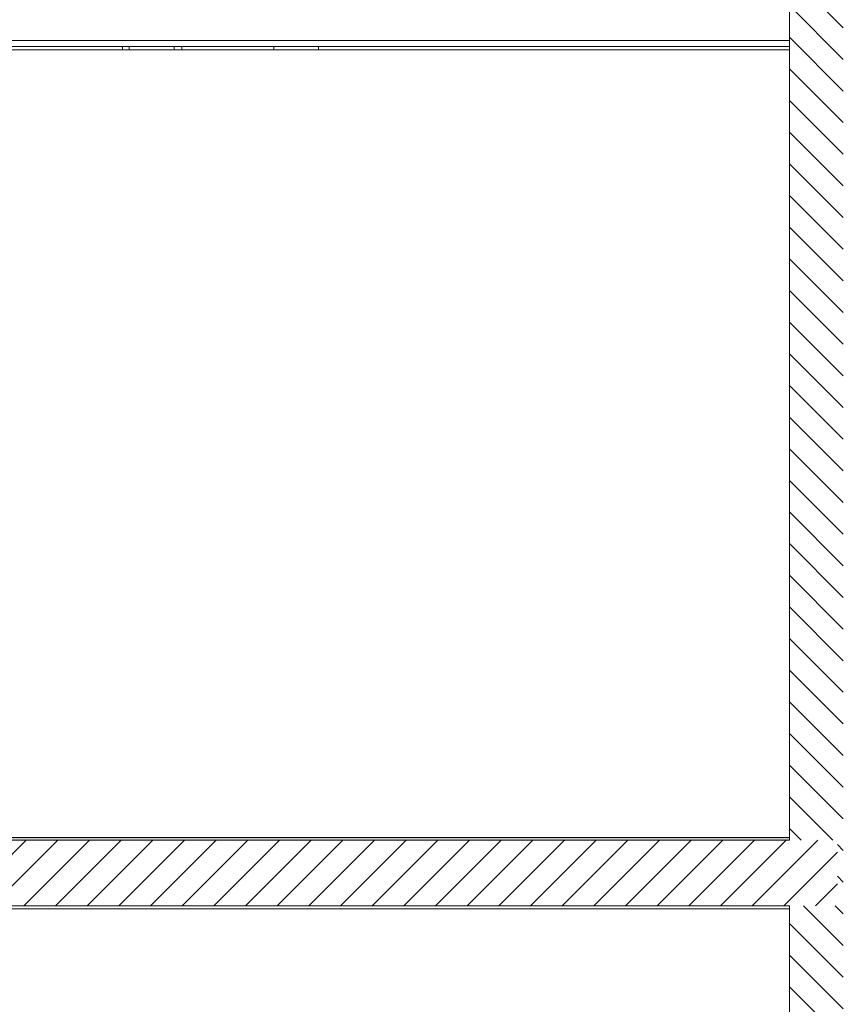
# Model space of a CAD drawing. Header units: millimetres. Extents: x 17009 to 157603, y -19950 to 21829.
# Tile 203 of 208: x 74677 to 77435, y 9660 to 12960. Entities that reach past the tile are written whole.
import ezdxf

# ---------------------------------------------------------------- set-up
doc = ezdxf.new("R2010")
doc.units = ezdxf.units.MM
doc.header["$MEASUREMENT"] = 0
for name, color, linetype in [('01-STR_Dalles.ARCHI', 7, 'Continuous'), ('01-STR_Murs extérieurs.ARCHI', 7, 'Continuous'), ('04-SOE_Cloisons .ARCHI', 7, 'Continuous'), ('04-SOE_Faux Plafond.ARCHI', 7, 'Continuous'), ('04-SOE_Revetement de sol.ARCHI', 7, 'Continuous'), ('06-REP _ EQUIP MOBI _ Fluides.ARCHI', 7, 'Continuous')]:
    doc.layers.add(name, color=color, linetype=linetype)
pattern_1 = [(315, (0, 0), (53.03301, 53.03301), [])]

# ---------------------------------------------------------------- blocks, each defined once
blk = doc.blocks.new('Élément de coupe_34_1')
at = {"layer": '01-STR_Murs extérieurs.ARCHI', "linetype": 'Continuous', "lineweight": 0, "true_color": 0x000000}
h = blk.add_hatch(dxfattribs=at)
h.set_pattern_fill('Hachure_simple_0001', color=18, style=0, pattern_type=2)
h.set_pattern_definition(pattern_1)
h.paths.add_polyline_path([(77255.2, 6930), (77435.3, 6930), (77435.3, 10230), (77255.2, 10230), (77255.2, 10210), (77415.3, 10210), (77415.3, 9990), (77255.2, 9990)])
at = {"layer": '01-STR_Murs extérieurs.ARCHI', "color": 7, "linetype": 'Continuous', "lineweight": 5}
for p, q in [((77255.2, 10230), (77255.2, 10218.6)), ((77255.2, 10218.6), (77255.2, 10210)), ((77255.2, 9990), (77255.2, 9980))]:
    blk.add_line(p, q, dxfattribs=at)
blk = doc.blocks.new('Élément de coupe_36_1')
at = {"layer": '01-STR_Dalles.ARCHI', "linetype": 'Continuous', "lineweight": 0, "true_color": 0x000000}
h = blk.add_hatch(dxfattribs=at)
h.set_pattern_fill('Hachure_simple_0001', color=18, style=0, pattern_type=2)
h.set_pattern_definition([(45, (0, 0), (-53.03301, 53.03301), [])])
h.paths.add_polyline_path([(77415.3, 10210), (30282.5, 10210), (30282.5, 9990), (77415.3, 9990)])
at = {"layer": '01-STR_Dalles.ARCHI', "color": 7, "linetype": 'Continuous', "lineweight": 5}
for p, q in [((77255.2, 10210), (47432.8, 10210)), ((77255.2, 9990), (30462.5, 9990))]:
    blk.add_line(p, q, dxfattribs=at)
blk = doc.blocks.new('Élément de coupe_42_1')
at = {"layer": '01-STR_Murs extérieurs.ARCHI', "linetype": 'Continuous', "lineweight": 0, "true_color": 0x000000}
h = blk.add_hatch(dxfattribs=at)
h.set_pattern_fill('Hachure_simple_0001', color=18, style=0, pattern_type=2)
h.set_pattern_definition(pattern_1)
h.paths.add_polyline_path([(77255.2, 13530), (77255.2, 10230), (77435.3, 10230), (77435.3, 13530)])
at = {"layer": '01-STR_Murs extérieurs.ARCHI', "color": 7, "linetype": 'Continuous', "lineweight": 5}
blk.add_line((77255.2, 12870), (77255.2, 10230), dxfattribs=at)
blk = doc.blocks.new('Élément de coupe_151_1')
at = {"layer": '04-SOE_Cloisons .ARCHI', "color": 7, "linetype": 'Continuous', "lineweight": 5}
for p, q in [((73750.3, 12859), (77255.2, 12859)), ((73750.3, 10219), (77255.2, 10219))]:
    blk.add_line(p, q, dxfattribs=at)
blk = doc.blocks.new('Élément de coupe_487_1')
at = {"layer": '04-SOE_Faux Plafond.ARCHI', "color": 7, "linetype": 'Continuous', "lineweight": 5}
for p, q in [((77255.2, 12890), (58861.3, 12890)), ((77255.2, 12870), (58861.3, 12870))]:
    blk.add_line(p, q, dxfattribs=at)
at = {"layer": '04-SOE_Faux Plafond.ARCHI', "color": 7, "linetype": 'Continuous', "lineweight": 5, "flags": 128}
blk.add_lwpolyline([(77255.2, 13280), (77255.2, 12890), (77255.2, 12870)], dxfattribs=at)
blk = doc.blocks.new('Élément de coupe_488_1')
at = {"layer": '04-SOE_Faux Plafond.ARCHI', "color": 7, "linetype": 'Continuous', "lineweight": 5}
blk.add_line((77255.2, 9980), (47432.9, 9980), dxfattribs=at)
at = {"layer": '04-SOE_Faux Plafond.ARCHI', "color": 7, "linetype": 'Continuous', "lineweight": 5, "flags": 128}
blk.add_lwpolyline([(77255.2, 9980), (77255.2, 9590), (77255.2, 9570)], dxfattribs=at)
blk = doc.blocks.new('Élément de coupe_554_1')
at = {"layer": '04-SOE_Revetement de sol.ARCHI', "linetype": 'Continuous', "lineweight": 0, "true_color": 0x3f3f3f}
blk.add_hatch(color=250, dxfattribs=at).paths.add_polyline_path([(47432.8, 10218.6), (47432.8, 10210), (77255.2, 10210), (77255.2, 10218.6)])
at = {"layer": '04-SOE_Revetement de sol.ARCHI', "color": 7, "linetype": 'Continuous', "lineweight": 5}
blk.add_line((77255.2, 10218.6), (47432.8, 10218.6), dxfattribs=at)
blk = doc.blocks.new('Élément de coupe_1188_1')
at = {"layer": '06-REP _ EQUIP MOBI _ Fluides.ARCHI', "color": 7, "linetype": 'Continuous', "lineweight": 5}
blk.add_line((75219.1, 12859), (75219.1, 12870), dxfattribs=at)
blk = doc.blocks.new('Élément de coupe_1190_1')
at = {"layer": '06-REP _ EQUIP MOBI _ Fluides.ARCHI', "color": 7, "linetype": 'Continuous', "lineweight": 5}
for p, q in [((75043.5, 12859), (75043.5, 12870)), ((75193.5, 12859), (75193.5, 12870))]:
    blk.add_line(p, q, dxfattribs=at)
blk = doc.blocks.new('Élément de coupe_1191_1')
at = {"layer": '06-REP _ EQUIP MOBI _ Fluides.ARCHI', "color": 7, "linetype": 'Continuous', "lineweight": 5}
blk.add_line((75021, 12859), (75021, 12870), dxfattribs=at)
blk = doc.blocks.new('Élément de coupe_1192_1')
at = {"layer": '06-REP _ EQUIP MOBI _ Fluides.ARCHI', "color": 7, "linetype": 'Continuous', "lineweight": 5}
for p, q in [((75527.7, 12859), (75527.7, 12870)), ((75677.7, 12859), (75677.7, 12870))]:
    blk.add_line(p, q, dxfattribs=at)

msp = doc.modelspace()

# ---------------------------------------------------------------- block references
at = {"layer": '01-STR_Dalles.ARCHI', "lineweight": 0}
msp.add_blockref('Élément de coupe_36_1', (0, 0), dxfattribs=at)
at = {"layer": '01-STR_Murs extérieurs.ARCHI', "lineweight": 0}
for name in ['Élément de coupe_42_1', 'Élément de coupe_34_1']:
    msp.add_blockref(name, (0, 0), dxfattribs=at)
at = {"layer": '04-SOE_Cloisons .ARCHI', "lineweight": 0}
msp.add_blockref('Élément de coupe_151_1', (0, 0), dxfattribs=at)
at = {"layer": '04-SOE_Faux Plafond.ARCHI', "lineweight": 0}
for name in ['Élément de coupe_487_1', 'Élément de coupe_488_1']:
    msp.add_blockref(name, (0, 0), dxfattribs=at)
at = {"layer": '04-SOE_Revetement de sol.ARCHI', "lineweight": 0}
msp.add_blockref('Élément de coupe_554_1', (0, 0), dxfattribs=at)
at = {"layer": '06-REP _ EQUIP MOBI _ Fluides.ARCHI', "lineweight": 0}
for name in ['Élément de coupe_1191_1', 'Élément de coupe_1190_1', 'Élément de coupe_1188_1', 'Élément de coupe_1192_1']:
    msp.add_blockref(name, (0, 0), dxfattribs=at)

doc.saveas('drawing.dxf')
